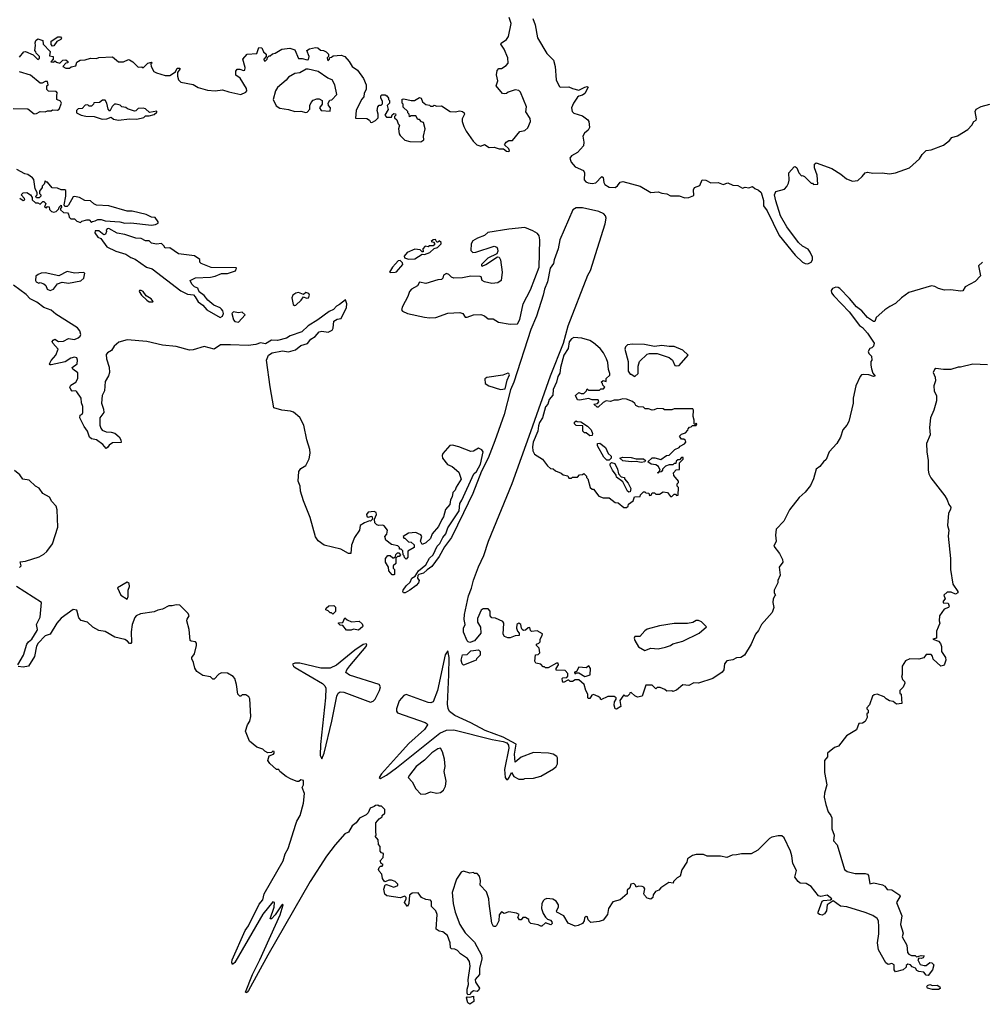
# Model space of a CAD drawing. Extents: x 2220333 to 2384341, y 721037 to 894043.
# Tile 102 of 256: x 2300417 to 2308283, y 758782 to 766826. Entities that reach past the tile are written whole.
import ezdxf

# ---------------------------------------------------------------- set-up
doc = ezdxf.new("R2010")
doc.units = 0

msp = doc.modelspace()

# ---------------------------------------------------------------- linework, layer by layer
at = {"layer": '0CON10XD'}
for points in [[(2302785, 766589.2), (2302835, 766600), (2302852.5, 766595), (2302875, 766576.7), (2302900, 766575), (2302922.5, 766565), (2302940, 766545), (2302940, 766525), (2302930, 766515), (2302935, 766490), (2302950, 766505), (2302951.7, 766518.3), (2302965, 766520), (2302978.3, 766531.7), (2303044.2, 766535.8), (2303073.3, 766525), (2303110, 766485), (2303133.6, 766443.6), (2303176.7, 766415), (2303227.5, 766345), (2303247.5, 766295), (2303247.5, 766255), (2303233, 766227), (2303230, 766195), (2303210, 766175), (2303167.5, 766085), (2303161.7, 766021.7), (2303255, 766020), (2303276.4, 766006.4), (2303285, 765990), (2303295, 765987.5), (2303325, 766002.5), (2303347.5, 766025), (2303347.5, 766055), (2303337.5, 766085), (2303343.3, 766115), (2303355, 766127.5), (2303371.7, 766128.3), (2303381.7, 766138.3), (2303381.7, 766161.7), (2303367.5, 766185), (2303367.5, 766205), (2303377, 766213), (2303405, 766212.5), (2303417.5, 766205), (2303430, 766185), (2303430, 766175), (2303440, 766165), (2303440, 766145), (2303420, 766125), (2303427, 766093), (2303400, 766045), (2303415, 766030), (2303455, 766030), (2303461.7, 766048.3), (2303475, 766060), (2303488.3, 766058.3), (2303490, 766045), (2303480, 766035), (2303480, 766025), (2303498.3, 766008.3), (2303510, 765975), (2303520, 765965), (2303512.5, 765935), (2303517.5, 765895), (2303525, 765880), (2303565, 765842.5), (2303605, 765830), (2303695, 765827.5), (2303720, 765845), (2303717.5, 765875), (2303730, 765935), (2303717, 765987), (2303701.7, 765991.7), (2303685, 766010), (2303671.7, 766011.7), (2303655, 766040), (2303615, 766040), (2303601.7, 766031.7), (2303600, 766055), (2303590, 766065), (2303590, 766075), (2303551.7, 766111.7), (2303550, 766135), (2303542.5, 766145), (2303543, 766177), (2303555, 766180), (2303615, 766166.2), (2303643, 766167), (2303685, 766190), (2303697.5, 766185), (2303710, 766155), (2303735, 766132.5), (2303767, 766127), (2303775, 766120), (2303795, 766120), (2303805, 766127.5), (2303825, 766120), (2303865, 766122.5), (2303935, 766076.7), (2303975, 766073.3), (2304015, 766081.2), (2304035, 766076.7), (2304050, 766065), (2304052.5, 766055), (2304032.5, 766015), (2304032.5, 765995), (2304046.7, 765955), (2304066.7, 765915), (2304123.3, 765835), (2304152.5, 765805), (2304185, 765793.3), (2304215, 765807.5), (2304253, 765783), (2304295, 765783.8), (2304335, 765770), (2304371.7, 765771.7), (2304395, 765753.3), (2304415, 765750), (2304420, 765755), (2304415, 765770), (2304380, 765805), (2304392.5, 765825), (2304415, 765840), (2304445, 765840), (2304505, 765912.5), (2304545, 765920), (2304568.3, 765941.7), (2304591.2, 765995), (2304587.7, 766017.7), (2304553, 766073), (2304557.5, 766115), (2304510, 766235), (2304495, 766246.7), (2304465, 766252.5), (2304410, 766235), (2304395, 766222.5), (2304375, 766220), (2304363.6, 766223.6), (2304310, 766285), (2304323, 766327), (2304313.3, 766375), (2304318.3, 766411.7), (2304332.5, 766427.5), (2304355, 766427.5), (2304392.5, 766452.5), (2304408.3, 766471.7), (2304406.9, 766515), (2304376, 766585), (2304347.5, 766625), (2304352.5, 766635), (2304395.5, 766664.5), (2304411.3, 766688.7), (2304432.9, 766795), (2304416, 766845)], [(2304610.5, 766835), (2304629.5, 766785), (2304648.9, 766678.9), (2304725, 766549.4), (2304780, 766495), (2304793.8, 766445), (2304801.9, 766335), (2304824.3, 766284.3), (2304835, 766274), (2304905, 766278), (2304935, 766263.3), (2304985, 766251.2), (2305035, 766276), (2305055, 766280), (2305062.5, 766275), (2305035, 766224), (2305015, 766208.8), (2304985, 766202.5), (2304975, 766192.5), (2304943.3, 766145), (2304927.5, 766105), (2304932.5, 766075), (2304945, 766062.5), (2305015, 766040), (2305059.3, 766009.3), (2305067.5, 765995), (2305072.5, 765945), (2305062.5, 765925), (2305031.7, 765898.3), (2305020, 765875), (2305026.2, 765825), (2305023.3, 765795), (2304975, 765741.2), (2304926.7, 765715), (2304912, 765695), (2304922.4, 765662.4), (2304956.2, 765625), (2305025, 765592.9), (2305031.8, 765575), (2305028.8, 765518.8), (2305042.8, 765502.8), (2305063.7, 765493.7), (2305095, 765488.3), (2305125.2, 765494.8), (2305175, 765544), (2305186.4, 765536.4), (2305189.5, 765495), (2305198.6, 765478.6), (2305235, 765457.3), (2305283.4, 765456.6), (2305301.2, 765468.8), (2305325, 765500), (2305345, 765503.1), (2305486.7, 765465), (2305575, 765414.3), (2305635, 765421.2), (2305665, 765408.8), (2305705, 765403.8), (2305735, 765388), (2305805, 765386.7), (2305852.3, 765372.3), (2305885.8, 765374.2), (2305925, 765390), (2305922.5, 765435), (2305932.5, 765455), (2305975, 765472.5), (2305995, 765517.5), (2306025, 765514), (2306065, 765494), (2306125, 765496.7), (2306165, 765480), (2306205, 765492.5), (2306243.6, 765473.6), (2306285, 765472.5), (2306325, 765450), (2306345, 765457.5), (2306375, 765452.5), (2306405, 765462.5), (2306425, 765447.5), (2306455, 765433.3), (2306475, 765413.3), (2306495, 765348.8), (2306494.4, 765304.4), (2306525.4, 765265.4), (2306622.7, 765062.7), (2306752.9, 764902.9), (2306815, 764844.8), (2306835, 764833.8), (2306857.8, 764832.2), (2306885, 764844.7), (2306895.6, 764865), (2306894.8, 764885), (2306877.7, 764927.7), (2306860.7, 764950.7), (2306815.3, 764975), (2306780.6, 765005), (2306685, 765133.2), (2306634.5, 765225), (2306595, 765346.2), (2306585.9, 765394.1), (2306597, 765423), (2306667.3, 765442.7), (2306687.3, 765462.7), (2306700.7, 765490.7), (2306706, 765515), (2306703.6, 765576.4), (2306745, 765623.3), (2306755, 765627.5), (2306767.3, 765617.3), (2306783.3, 765575), (2306805, 765550), (2306815, 765552.5), (2306830, 765545), (2306885, 765490), (2306895, 765490), (2306905, 765480), (2306938.3, 765481.7), (2306932.5, 765555), (2306913, 765617), (2306913, 765647), (2306925, 765657.5), (2307055, 765610), (2307127.5, 765565), (2307173.3, 765525), (2307223.6, 765506.4), (2307265, 765513.8), (2307302.5, 765545), (2307326.1, 765573.9), (2307345, 765581.2), (2307388.3, 765571.7), (2307465, 765575.7), (2307525, 765566), (2307575, 765576), (2307687.5, 765615), (2307769.5, 765690.5), (2307792, 765725), (2307825, 765758), (2307865.6, 765764.4), (2307965, 765800), (2308015, 765840), (2308035, 765863.8), (2308081.3, 765878.7), (2308165, 765929.2), (2308198, 765965), (2308214.2, 765995.8), (2308233.3, 766006.7), (2308236.7, 766015), (2308226.2, 766075), (2308233.9, 766096.1), (2308273.6, 766116.4), (2308345, 766137.5)], [(2300415, 766520), (2300450, 766565), (2300465, 766566.7), (2300528.3, 766538.3), (2300565, 766500), (2300578.3, 766511.7), (2300580, 766525), (2300551.7, 766551.7), (2300550, 766565), (2300540, 766575), (2300547.5, 766615), (2300543.6, 766636.4), (2300550, 766655), (2300565, 766670), (2300606.4, 766656.4), (2300610, 766625), (2300667, 766567), (2300661.7, 766531.7), (2300690, 766525), (2300690, 766505), (2300671.7, 766481.7), (2300695, 766480), (2300705, 766490), (2300718.3, 766478.3), (2300745, 766470), (2300770, 766495), (2300795, 766497.5), (2300810, 766485), (2300810, 766475), (2300795, 766470), (2300770, 766445), (2300795, 766430), (2300825, 766430), (2300838.3, 766441.7), (2300875, 766450), (2300885, 766480), (2300910, 766495), (2300953, 766497), (2300995, 766512.5), (2301045, 766510), (2301065, 766517.5), (2301175, 766522.5), (2301225, 766482.5), (2301265, 766483.3), (2301305, 766500), (2301315, 766497.5), (2301341.7, 766481.7), (2301385, 766437.5), (2301415, 766440), (2301427, 766433), (2301465, 766470), (2301495, 766480), (2301500, 766475), (2301490, 766465), (2301492.5, 766445), (2301514.1, 766404.1), (2301535, 766391.2), (2301605, 766370), (2301645, 766371.2), (2301689.3, 766400.7), (2301705, 766430), (2301725, 766430), (2301726.7, 766423.3), (2301707.5, 766395), (2301706.2, 766365), (2301713.8, 766335), (2301735, 766316.2), (2301835, 766296.2), (2301875, 766272), (2301951.7, 766251.7), (2302013.9, 766246.1), (2302075, 766253.3), (2302125.9, 766235.9), (2302225, 766216.2), (2302265.9, 766234.1), (2302273.3, 766245), (2302271.2, 766265), (2302219.3, 766349.3), (2302183.9, 766373.9), (2302183.3, 766405), (2302195, 766422.5), (2302215, 766422.5), (2302245, 766410), (2302257.5, 766415), (2302260, 766435), (2302240, 766505), (2302275, 766543.3), (2302355, 766550), (2302371.7, 766598.3), (2302397, 766597), (2302410, 766565), (2302430, 766545), (2302430, 766525), (2302412.5, 766505), (2302415, 766490), (2302425, 766490), (2302440, 766505), (2302441.7, 766518.3), (2302455, 766530), (2302465, 766530), (2302481.7, 766548.3), (2302505, 766552.5), (2302560, 766585), (2302625, 766593.3), (2302665, 766580), (2302695, 766510), (2302725, 766510), (2302765, 766497.5), (2302778.3, 766501.7), (2302782.5, 766525), (2302764, 766575), (2302785, 766589.2)], [(2300685, 766610), (2300673, 766623), (2300675, 766650), (2300730, 766685), (2300750, 766685), (2300757.5, 766675), (2300752.5, 766665), (2300721.7, 766648.3), (2300695, 766612.5), (2300685, 766610)], [(2302755, 766067.5), (2302765, 766070), (2302787.5, 766095), (2302787.5, 766125), (2302799.3, 766150.7), (2302815, 766167.5), (2302845, 766180), (2302865, 766180), (2302890, 766165), (2302890, 766135), (2302867.5, 766105), (2302880, 766085), (2302955, 766080), (2302957.5, 766105), (2302940, 766125), (2302937.5, 766145), (2302951.7, 766168.3), (2302968.3, 766171.7), (2303010, 766215), (2302992.5, 766295), (2302970, 766335), (2302935, 766347.5), (2302855, 766403.3), (2302775, 766422.5), (2302758.3, 766421.7), (2302707, 766393), (2302665, 766387.5), (2302615, 766357.5), (2302595, 766332.5), (2302525, 766272.5), (2302506.7, 766245), (2302488.8, 766175), (2302512.7, 766122.7), (2302542.7, 766102.7), (2302615, 766092.5), (2302665, 766076.7), (2302715, 766080), (2302755, 766067.5)], [(2300365, 766100), (2300485, 766097.5), (2300535, 766057.5), (2300555, 766060), (2300585, 766076.7), (2300625, 766073.3), (2300645, 766082.5), (2300675, 766082.5), (2300685, 766090), (2300725, 766087.5), (2300740, 766095), (2300757.5, 766145), (2300750, 766160), (2300720, 766175), (2300720, 766215), (2300727, 766227), (2300715, 766240), (2300651.7, 766241.7), (2300640, 766255), (2300640, 766285), (2300650, 766295), (2300645, 766320), (2300625, 766320), (2300601.7, 766308.3), (2300585, 766307.5), (2300505, 766373.3), (2300415, 766400)], [(2301225, 766006.2), (2301315, 766017.5), (2301375, 766013.8), (2301431.7, 766028.3), (2301445, 766040), (2301475, 766040), (2301515, 766052.5), (2301538.3, 766071.7), (2301538.3, 766078.3), (2301478.3, 766068.3), (2301445, 766097.5), (2301425, 766102.5), (2301385, 766100), (2301367, 766083), (2301355, 766080), (2301298.3, 766098.3), (2301285, 766110), (2301253, 766113), (2301237, 766127), (2301205, 766137.5), (2301193, 766137), (2301171.7, 766118.3), (2301155, 766080), (2301140, 766095), (2301130, 766145), (2301115, 766170), (2301095, 766170), (2301069.3, 766150.7), (2301023, 766147), (2301020, 766135), (2301005, 766120), (2300985, 766120), (2300975, 766130), (2300953, 766127), (2300928.3, 766101.7), (2300895, 766097.5), (2300882.5, 766085), (2300882.5, 766065), (2300920, 766045), (2300957, 766037), (2301025, 766036.7), (2301092.3, 766012.3), (2301130, 766015), (2301165, 766030), (2301184.2, 766014.2), (2301225, 766006.2)], [(2300417, 765367), (2300445, 765350), (2300460, 765355), (2300457.5, 765365), (2300430, 765395), (2300445, 765412.5), (2300475, 765413.3), (2300506.4, 765396.4), (2300520, 765375), (2300520, 765355), (2300545, 765330), (2300565, 765330), (2300585, 765320), (2300605, 765340), (2300615, 765340), (2300630, 765325), (2300620, 765295), (2300635, 765290), (2300645, 765300), (2300658.3, 765298.3), (2300660, 765275), (2300678.3, 765258.3), (2300695, 765252.5), (2300715, 765260), (2300738.3, 765281.7), (2300740, 765295), (2300755, 765310), (2300760, 765295), (2300750, 765285), (2300751.7, 765271.7), (2300775, 765250), (2300808.3, 765248.3), (2300817, 765237), (2300821.7, 765211.7), (2300835, 765200), (2300865, 765200), (2300885, 765180), (2300915, 765170), (2300925, 765180), (2300965, 765192.5), (2300985, 765190), (2301005, 765170), (2301012.5, 765177.5), (2301035, 765182.5), (2301057, 765193), (2301083, 765193), (2301115, 765182.5), (2301235, 765173.8), (2301275, 765163.3), (2301325, 765166), (2301495, 765147.5), (2301527, 765153), (2301550, 765165), (2301550, 765175), (2301525, 765210), (2301493.6, 765213.6), (2301450, 765235), (2301335, 765263.3), (2301295, 765263.3), (2301145, 765306.2), (2301045, 765310), (2301021.7, 765321.7), (2300995, 765346.7), (2300948.3, 765348.3), (2300905, 765372.5), (2300865, 765382.5), (2300855, 765380), (2300815, 765310), (2300805, 765300), (2300785, 765300), (2300780, 765315), (2300793.3, 765385), (2300795, 765430), (2300787, 765437), (2300757, 765437), (2300725, 765450), (2300683, 765453), (2300645, 765500), (2300635, 765500), (2300625, 765510), (2300618.3, 765481.7), (2300600, 765465), (2300600, 765455), (2300580, 765425), (2300580, 765405), (2300590, 765395), (2300590, 765385), (2300575, 765370), (2300555, 765370), (2300550, 765385), (2300560, 765395), (2300560, 765415), (2300543.6, 765443.6), (2300531.7, 765521.7), (2300523, 765533), (2300485, 765562.5), (2300458.3, 765568.3), (2300395, 765602.5)], [(2306588.3, 762118.3), (2306574.3, 762095.7), (2306571.9, 762065), (2306578.8, 762025), (2306565, 761983.3), (2306478.8, 761885), (2306455.7, 761835), (2306430, 761805), (2306395.8, 761725), (2306340, 761635), (2306310, 761615), (2306275, 761613.3), (2306245, 761597.5), (2306195, 761587.5), (2306176.7, 761565), (2306170, 761515), (2306156.2, 761495), (2306082.5, 761445), (2305963, 761407), (2305925, 761407.5), (2305885, 761386.7), (2305835, 761392.5), (2305785, 761347.5), (2305755, 761337.5), (2305745, 761342.5), (2305705, 761340), (2305690, 761355), (2305651.7, 761371.7), (2305625, 761370), (2305615, 761360), (2305585, 761390), (2305535, 761390), (2305505, 761300), (2305465, 761292.5), (2305445, 761302.5), (2305415, 761330), (2305401.7, 761328.3), (2305400, 761315), (2305385, 761300), (2305365, 761300), (2305355, 761310), (2305322.5, 761265), (2305330, 761215), (2305295, 761193.3), (2305282.5, 761195), (2305273.8, 761225), (2305277.5, 761252.5), (2305292.5, 761275), (2305290, 761285), (2305275, 761297.5), (2305223, 761297), (2305165, 761270), (2305160, 761285), (2305145, 761297.5), (2305105, 761312.5), (2305091.7, 761308.3), (2305075, 761280), (2305065, 761280), (2305060, 761285), (2305060, 761315), (2305042.5, 761345), (2305030, 761395), (2304985, 761432.5), (2304955, 761432.5), (2304935, 761420), (2304915, 761420), (2304905, 761430), (2304895, 761430), (2304861.7, 761411.7), (2304853, 761423), (2304850, 761445), (2304855, 761450), (2304888.3, 761451.7), (2304897, 761463), (2304897.5, 761485), (2304875, 761510), (2304801.7, 761511.7), (2304800, 761525), (2304820, 761555), (2304818.3, 761568.3), (2304805, 761570), (2304735, 761530), (2304715, 761530), (2304705, 761540), (2304695, 761540), (2304675, 761560), (2304635, 761570), (2304627.5, 761585), (2304631.7, 761638.3), (2304655, 761640), (2304667.5, 761655), (2304661.7, 761691.7), (2304640, 761715), (2304640, 761725), (2304658.3, 761731.7), (2304670, 761745), (2304670, 761765), (2304687.5, 761795), (2304688.3, 761808.3), (2304645, 761833.3), (2304598.3, 761828.3), (2304590, 761835), (2304585, 761860), (2304571.7, 761858.3), (2304551.7, 761838.3), (2304535, 761837.5), (2304523.3, 761843.3), (2304517.5, 761855), (2304512.5, 761885), (2304495, 761896.7), (2304480, 761885), (2304476.7, 761855), (2304485, 761830), (2304500, 761815), (2304500, 761795), (2304465, 761792.5), (2304425, 761777.5), (2304405, 761777.5), (2304378.3, 761788.3), (2304367.5, 761805), (2304372.5, 761895), (2304365, 761910), (2304305, 761937.5), (2304275, 761940), (2304262.5, 761955), (2304262.5, 761995), (2304245, 762012.5), (2304205, 762012.5), (2304187, 762003), (2304157.5, 761935), (2304157.5, 761905), (2304183, 761863), (2304186.1, 761813.9), (2304135, 761752.5), (2304095, 761737.5), (2304083, 761743), (2304073, 761753), (2304042.7, 761822.7), (2304044.4, 761855), (2304058, 761885), (2304048.1, 761925), (2304052.1, 761967.9), (2304085, 762120), (2304109.2, 762180.8), (2304125, 762248.8), (2304165, 762355.8), (2304210.9, 762449.1), (2304246.8, 762565), (2304442.6, 763037.4), (2304595, 763462), (2304755, 763917.5), (2304860.9, 764185), (2304900, 764325), (2305060.6, 764739.4), (2305082.8, 764777.2), (2305139.4, 764959.4), (2305200.7, 765159.3), (2305210.4, 765205), (2305204, 765225), (2305189.5, 765239.5), (2305149, 765259), (2305015, 765288.6), (2304965, 765288), (2304937.2, 765272.8), (2304831.8, 765028.2), (2304818.1, 764955), (2304783.5, 764865), (2304778.2, 764835), (2304752.5, 764795), (2304730, 764685), (2304705.3, 764624.7), (2304695.9, 764575), (2304640, 764405), (2304594.5, 764295), (2304454.6, 763865), (2304428.3, 763801.7), (2304375, 763601.2), (2304301.1, 763385), (2304245.4, 763245), (2304192, 763138), (2304120, 762955), (2304045, 762798), (2303945, 762596.9), (2303889.2, 762520.8), (2303845, 762441.1), (2303785, 762357.8), (2303746.9, 762333.1), (2303717.5, 762305), (2303677.5, 762292.5), (2303670, 762285), (2303667.5, 762265), (2303680.8, 762245), (2303675.4, 762225), (2303657.8, 762205), (2303606.2, 762165), (2303567.5, 762145), (2303554, 762144), (2303547.5, 762155), (2303550, 762165), (2303575, 762202.5), (2303608.3, 762231.7), (2303621.2, 762265), (2303650, 762280), (2303675, 762322.5), (2303735, 762374), (2303765, 762426.7), (2303796.3, 762453.7), (2303827.5, 762525), (2303851.7, 762548.3), (2303874.4, 762595), (2303898.9, 762625), (2303915, 762676), (2304007.1, 762815), (2304013.3, 762875), (2304030, 762900), (2304128.8, 763115), (2304148.8, 763135), (2304181.4, 763195), (2304203.8, 763295), (2304192.5, 763312.5), (2304165, 763326.2), (2304125, 763300), (2304105, 763297.5), (2304006.8, 763336.8), (2303955, 763350), (2303931.2, 763348.8), (2303875, 763282.5), (2303870, 763265), (2303873.3, 763245), (2303912.3, 763192.3), (2303950, 763175), (2304005, 763130), (2304025, 763072.5), (2303983, 763007), (2303975, 762982.5), (2303957.5, 762965), (2303951.7, 762928.3), (2303937.5, 762905), (2303933.3, 762865), (2303898, 762825), (2303881.2, 762765), (2303865.6, 762744.4), (2303839.2, 762685), (2303786.7, 762625), (2303775, 762587.5), (2303735, 762552.5), (2303705, 762540), (2303692.5, 762565), (2303702.5, 762605), (2303695, 762617.5), (2303676.4, 762626.4), (2303655, 762636.7), (2303595, 762632.5), (2303550, 762605), (2303555, 762590), (2303565, 762590), (2303595, 762560), (2303617, 762557), (2303640, 762535), (2303640, 762515), (2303590, 762485), (2303590, 762435), (2303575, 762420), (2303561.7, 762431.7), (2303560, 762445), (2303550, 762455), (2303548.3, 762488.3), (2303535, 762500), (2303521.7, 762501.7), (2303520, 762515), (2303508.3, 762528.3), (2303455, 762540), (2303410, 762575), (2303400, 762605), (2303417, 762623), (2303422.5, 762655), (2303395, 762692.5), (2303385, 762697.5), (2303353, 762693), (2303335, 762700), (2303320, 762715), (2303317.5, 762745), (2303332.5, 762785), (2303329.3, 762799.3), (2303315, 762807.5), (2303265, 762802.5), (2303250, 762785), (2303255, 762770), (2303265, 762762.5), (2303295, 762770), (2303300, 762745), (2303285, 762730), (2303275, 762732.5), (2303234.1, 762715.9), (2303200, 762695), (2303193.8, 762655), (2303153, 762597), (2303127.7, 762532.3), (2303123.6, 762466.4), (2303105, 762464.5), (2303041.8, 762501.8), (2302905, 762534.6), (2302855, 762568.9), (2302835, 762602), (2302789.7, 762759.7), (2302736.5, 762895), (2302712.7, 762975), (2302710, 763015), (2302693.5, 763055), (2302696.9, 763135), (2302715, 763160), (2302754.5, 763185.5), (2302782.2, 763237.8), (2302790.4, 763285), (2302788.5, 763315), (2302762.7, 763395), (2302738.5, 763515), (2302707.1, 763577.1), (2302655, 763618.9), (2302629.3, 763629.3), (2302560, 763635), (2302494.6, 763655), (2302463.9, 763826.1), (2302434.7, 764044.7), (2302449.1, 764085), (2302479.2, 764105), (2302565, 764122.2), (2302615, 764111.8), (2302669.6, 764130.4), (2302714.2, 764165), (2302769.3, 764180.7), (2302797.1, 764215), (2302832.5, 764237.5), (2302865, 764276.1), (2302885, 764282.1), (2302936.7, 764273.3), (2302970, 764290), (2302978, 764305), (2302985, 764362.5), (2303011.2, 764378.8), (2303045, 764386), (2303086.7, 764475), (2303090, 764505), (2303078.3, 764538.3), (2303031.1, 764498.9), (2303004.8, 764485.2), (2302981.3, 764458.7), (2302945, 764442.9), (2302854.4, 764375.6), (2302774.1, 764325.9), (2302721.9, 764275), (2302626.7, 764243.3), (2302598, 764225), (2302524.5, 764204.5), (2302475, 764209.5), (2302425, 764177.1), (2302385, 764186.7), (2302346.4, 764173.6), (2302285, 764165.9), (2302140.7, 764170.7), (2302058.9, 764171.1), (2302005, 764134.6), (2301925, 764156.2), (2301835, 764129.3), (2301805, 764126.1), (2301694.7, 764155.3), (2301585, 764167.9), (2301455, 764198), (2301295, 764210.3), (2301228.3, 764191.7), (2301190, 764160), (2301166.6, 764123.4), (2301135.9, 764104.1), (2301125, 764090), (2301126.9, 764055), (2301148.9, 763988.9), (2301151.5, 763945), (2301143.3, 763916.7), (2301115, 763870), (2301110, 763795), (2301090, 763755), (2301084.5, 763694.5), (2301102.5, 763645), (2301103.9, 763616.1), (2301070.8, 763575), (2301073.1, 763515), (2301079.3, 763489.3), (2301091.7, 763471.7), (2301125, 763459.2), (2301165, 763457.5), (2301195, 763448.8), (2301229.7, 763419.7), (2301243.8, 763395), (2301246.7, 763373.3), (2301175, 763369.2), (2301148.3, 763351.7), (2301135, 763330), (2301123, 763323), (2301096.7, 763355), (2301045, 763393.3), (2301005, 763401.2), (2300988.8, 763415), (2300972.5, 763465), (2300943.9, 763503.9), (2300907.5, 763575), (2300912.5, 763595), (2300926.4, 763603.6), (2300933, 763617), (2300933.8, 763665), (2300922, 763695), (2300918.8, 763735), (2300885, 763786.7), (2300875, 763793.3), (2300845, 763792.5), (2300833.9, 763803.9), (2300827.5, 763825), (2300835, 763840), (2300875.7, 763864.3), (2300891.2, 763895), (2300891.2, 763941.2), (2300852.3, 763972.3), (2300846.7, 763985), (2300885.6, 764014.4), (2300890, 764045), (2300883.9, 764063.9), (2300865, 764068), (2300835, 764061.4), (2300789.7, 764030.3), (2300675, 764006.2), (2300665, 764007.5), (2300661.2, 764015), (2300675, 764043.3), (2300711.2, 764085), (2300732.5, 764135), (2300686.7, 764185), (2300683.6, 764196.4), (2300690.7, 764209.3), (2300705, 764217.5), (2300735, 764197.5), (2300775, 764200), (2300815, 764221.2), (2300865, 764213.8), (2300895, 764226), (2300910.3, 764239.7), (2300915.7, 764255), (2300907.8, 764285), (2300888.8, 764308.8), (2300711.1, 764421.1), (2300673.1, 764453.1), (2300615, 764475.8), (2300557.6, 764517.6), (2300503.3, 764545), (2300470, 764580), (2300367.5, 764657.5)], [(2304425, 764338.8), (2304485, 764342.5), (2304505, 764377.5), (2304531.5, 764505), (2304590.2, 764619.8), (2304662.9, 764805), (2304667.5, 765027.5), (2304660.9, 765060.9), (2304648.3, 765078.3), (2304611, 765101), (2304545, 765127.3), (2304415, 765115.3), (2304243.2, 765086.8), (2304215.7, 765064.3), (2304157.3, 765042.7), (2304120.5, 765019.5), (2304107.5, 764995), (2304105, 764940), (2304120, 764925), (2304145, 764927.5), (2304295, 764976.9), (2304315, 764967.1), (2304321.1, 764955), (2304325.4, 764934.6), (2304315.8, 764914.2), (2304241.7, 764878.3), (2304190, 764825), (2304190, 764815), (2304195, 764812.5), (2304225, 764827.5), (2304322, 764888), (2304335, 764885.8), (2304346.9, 764865), (2304358.9, 764765), (2304352, 764695), (2304325, 764675.8), (2304275, 764671.8), (2304216.7, 764685), (2304196.2, 764695), (2304187.5, 764725), (2304179.3, 764729.3), (2304105, 764730), (2304035, 764717.7), (2303965, 764715.7), (2303945, 764722.5), (2303925, 764745.8), (2303905, 764753.1), (2303880, 764740), (2303874.2, 764715), (2303865, 764703.1), (2303835, 764701.4), (2303735, 764670.5), (2303685, 764680.8), (2303669.1, 764650.9), (2303618, 764625), (2303602.5, 764605), (2303590, 764565), (2303545, 764482.5), (2303536.7, 764455), (2303545, 764443.8), (2303585, 764425.8), (2303725, 764396.4), (2303765, 764390.4), (2303817.5, 764392.5), (2303915, 764428.9), (2304015, 764434), (2304037.5, 764425), (2304057, 764397), (2304075, 764396.7), (2304125, 764416.2), (2304185, 764416.7), (2304215, 764407.5), (2304245, 764383.3), (2304285, 764383.3), (2304330, 764355), (2304425, 764338.8)], [(2302055, 764393.5), (2302075.4, 764404.6), (2302081.9, 764425), (2302076.8, 764446.8), (2302065, 764462.5), (2302055, 764472.5), (2302003, 764493), (2301953.3, 764535), (2301925, 764572.5), (2301883.8, 764603.8), (2301873, 764633), (2301845, 764642.5), (2301822.5, 764665), (2301810, 764695), (2301853.6, 764716.4), (2301975, 764723.3), (2302015, 764730), (2302067, 764753), (2302115, 764753.3), (2302180, 764775), (2302190, 764795), (2302185, 764800), (2301980.7, 764800.7), (2301900, 764835), (2301890, 764845), (2301888.3, 764868.3), (2301845, 764897.5), (2301715, 764912.5), (2301645, 764962.5), (2301605, 764960), (2301595, 764980), (2301575, 764997.5), (2301535, 764992.5), (2301495, 765000), (2301475, 765020), (2301445, 765020), (2301409.3, 765039.3), (2301365, 765042.5), (2301275, 765072.5), (2301215, 765083.3), (2301145, 765120), (2301131.7, 765118.3), (2301123, 765107), (2301127.5, 765095), (2301117, 765073), (2301105, 765070), (2301065, 765100), (2301035, 765100), (2301030, 765085), (2301055, 765050), (2301080, 765040), (2301129.7, 764969.7), (2301203.8, 764935), (2301285, 764909.6), (2301325, 764883.9), (2301360.3, 764870.3), (2301453.3, 764805), (2301499.6, 764789.6), (2301735, 764610.3), (2301788.8, 764585), (2301837.4, 764577.4), (2301852.3, 764562.3), (2301875, 764521.1), (2301912.9, 764492.9), (2301946.2, 764455), (2302055, 764393.5)], [(2303595, 764870), (2303645, 764872.5), (2303705, 764910), (2303725, 764907.5), (2303767.5, 764925), (2303803, 764957), (2303830, 764965), (2303860, 764995), (2303860, 765005), (2303845, 765020), (2303835, 765010), (2303825, 765010), (2303815, 765030), (2303795, 765027.5), (2303780, 765015), (2303798.3, 765008.3), (2303810, 764995), (2303795, 764980), (2303765, 764980), (2303755, 764970), (2303730, 764975), (2303712.5, 764955), (2303715, 764930), (2303705, 764930), (2303690, 764945), (2303645, 764951.4), (2303584.4, 764925), (2303558.8, 764895), (2303560.7, 764880.7), (2303595, 764870)], [(2303445, 764760), (2303485, 764763.8), (2303495, 764766.7), (2303546.7, 764825), (2303545, 764840), (2303525, 764860), (2303510, 764855), (2303487, 764833), (2303462.5, 764805), (2303440, 764765), (2303445, 764760)], [(2308283.6, 764846.4), (2308253.3, 764815), (2308267.5, 764735), (2308223.6, 764686.4), (2308143.3, 764645), (2308125, 764611.2), (2308105, 764608), (2308025, 764620), (2307975, 764616.2), (2307925, 764630), (2307895, 764647.5), (2307868.3, 764651.7), (2307682.3, 764597.7), (2307622.5, 764555), (2307573.6, 764506.4), (2307526.4, 764483.6), (2307487.5, 764455), (2307417, 764393), (2307405, 764360), (2307395, 764360), (2307345, 764392.3), (2307298.6, 764448.6), (2307255, 764480.5), (2307198.9, 764548.9), (2307120.1, 764630.1), (2307105, 764639.5), (2307085, 764641.6), (2307059.5, 764630.5), (2307048.3, 764615), (2307052, 764595), (2307069, 764569), (2307195, 764440), (2307279.2, 764329.2), (2307305, 764310.4), (2307345, 764264.3), (2307398.8, 764185), (2307395, 764160), (2307380, 764145), (2307365, 764140), (2307350, 764115), (2307355, 764100), (2307377, 764077), (2307380, 764045), (2307372.5, 764035), (2307372.5, 764005), (2307377.5, 763975), (2307389.3, 763939.3), (2307407, 763913), (2307395, 763910), (2307356, 763926), (2307312.9, 763927.1), (2307296.4, 763923.6), (2307285, 763912.5), (2307250, 763835), (2307227.1, 763735), (2307227.5, 763692.5), (2307192.1, 763545), (2307176.8, 763513.2), (2307144.2, 763475.8), (2307123.5, 763415), (2307095.3, 763364.7), (2307033.1, 763295), (2307007.1, 763232.9), (2306984.3, 763215), (2306955, 763176), (2306925, 763153.3), (2306904.3, 763075), (2306878, 763022), (2306835, 762965.7), (2306785.9, 762924.1), (2306708, 762822), (2306660.5, 762729.5), (2306600, 762665), (2306593.3, 762615), (2306600, 762565), (2306580, 762525), (2306625.8, 762465), (2306650, 762415), (2306652.5, 762395), (2306622.5, 762355), (2306631.7, 762288.3), (2306612.5, 762245), (2306612.5, 762225), (2306582.5, 762165), (2306583.3, 762145), (2306592.5, 762125), (2306588.3, 762118.3)], [(2300665, 764613.3), (2300692.5, 764625), (2300725, 764667.5), (2300765, 764682.5), (2300815, 764673.3), (2300917, 764693), (2300940, 764715), (2300950, 764755), (2300935, 764760), (2300865, 764755.5), (2300805, 764768.2), (2300735.9, 764734.1), (2300625, 764757.9), (2300592.5, 764755), (2300567.5, 764745), (2300548.3, 764731.7), (2300547.5, 764695), (2300552.5, 764685), (2300573, 764673), (2300585, 764680), (2300615, 764667.5), (2300630, 764655), (2300642.5, 764625), (2300665, 764613.3)], [(2301505, 764520), (2301507.5, 764525), (2301492, 764545), (2301450.3, 764570.3), (2301425, 764606.2), (2301410, 764615), (2301397, 764613), (2301393.3, 764605), (2301413.8, 764575), (2301455, 764534.2), (2301475, 764520.8), (2301505, 764520)], [(2302661.9, 764491.9), (2302675, 764494.4), (2302718.6, 764535), (2302735, 764562.5), (2302760.4, 764550.4), (2302776.5, 764553.5), (2302784.4, 764575), (2302779.6, 764589.6), (2302755, 764597.5), (2302735, 764580), (2302695, 764597.5), (2302675, 764592.5), (2302649.5, 764575), (2302640.8, 764555), (2302650.7, 764500.7), (2302661.9, 764491.9)], [(2302205, 764354.4), (2302260, 764415), (2302236.4, 764436.4), (2302205, 764431.2), (2302165, 764438.8), (2302157.5, 764435), (2302151.2, 764425), (2302165, 764373.3), (2302175, 764361.2), (2302205, 764354.4)], [(2305375, 762840), (2305388.3, 762851.7), (2305391.7, 762868.3), (2305430, 762895), (2305441.7, 762928.3), (2305488.3, 762931.7), (2305490, 762945), (2305515, 762970), (2305525, 762970), (2305535, 762960), (2305558.3, 762958.3), (2305565, 762940), (2305578.3, 762941.7), (2305585, 762960), (2305605, 762960), (2305615, 762950), (2305645, 762950), (2305675, 762970), (2305710, 762965), (2305735, 762930), (2305745, 762930), (2305765, 762950), (2305775, 762950), (2305785, 762940), (2305798.3, 762941.7), (2305800, 763005), (2305790, 763015), (2305790, 763035), (2305800, 763045), (2305800, 763055), (2305761.7, 763101.7), (2305760, 763125), (2305781.7, 763148.3), (2305808.3, 763151.7), (2305810, 763205), (2305840, 763235), (2305838.3, 763248.3), (2305825, 763250), (2305808.3, 763231.7), (2305795, 763230), (2305781.7, 763218.3), (2305778.3, 763201.7), (2305765, 763200), (2305755, 763190), (2305725, 763190), (2305695, 763177.5), (2305670, 763155), (2305670, 763145), (2305658.3, 763131.7), (2305640, 763130), (2305635, 763120), (2305631.7, 763128.3), (2305640, 763130), (2305650, 763145), (2305637.5, 763175), (2305615, 763190), (2305576.1, 763196.1), (2305550, 763215), (2305585, 763246.7), (2305606.4, 763246.4), (2305655, 763232.5), (2305703.9, 763266.1), (2305725, 763270), (2305770, 763315), (2305805, 763330), (2305815, 763342.5), (2305849.3, 763360.7), (2305860, 763375), (2305858.3, 763388.3), (2305845, 763400), (2305825, 763400), (2305810, 763425), (2305825, 763440), (2305858.3, 763451.7), (2305878.3, 763471.7), (2305880, 763485), (2305891.7, 763498.3), (2305905, 763500), (2305915, 763510), (2305945, 763510), (2305950, 763525), (2305945, 763530), (2305935, 763520), (2305930, 763525), (2305930, 763555), (2305920, 763585), (2305922.5, 763635), (2305917, 763647), (2305765, 763647.5), (2305745, 763640), (2305685, 763640), (2305675, 763647.5), (2305625, 763650), (2305601.7, 763638.3), (2305585, 763637.5), (2305555, 763647.5), (2305528.3, 763648.3), (2305515, 763660), (2305473, 763663), (2305453.3, 763673.3), (2305445, 763690), (2305425, 763707.5), (2305376.4, 763726.4), (2305345, 763730), (2305308.3, 763718.3), (2305275, 763717.5), (2305245, 763707.5), (2305208.3, 763711.7), (2305185, 763700), (2305145, 763660), (2305135, 763660), (2305110, 763685), (2305138.3, 763691.7), (2305150, 763705), (2305145, 763720), (2305095, 763720), (2305065, 763732.5), (2304995, 763717.5), (2304975, 763720), (2304960, 763755), (2304985, 763780), (2305005, 763772.5), (2305027, 763773), (2305050, 763795), (2305055, 763810), (2305065, 763800), (2305155, 763800), (2305165, 763810), (2305188.3, 763811.7), (2305200, 763825), (2305181.7, 763841.7), (2305180, 763855), (2305170, 763865), (2305185, 763880), (2305208.3, 763871.7), (2305210, 763895), (2305238.3, 763921.7), (2305240, 763935), (2305228.3, 763968.3), (2305223.3, 764025), (2305213.3, 764055), (2305187.5, 764105), (2305159.5, 764139.5), (2305106.8, 764186.8), (2305075.5, 764205.5), (2305010, 764225), (2304945, 764230.8), (2304925, 764219.2), (2304908.2, 764195), (2304900.2, 764139.8), (2304864.7, 764085.3), (2304836, 763986), (2304832, 763938), (2304815, 763912.5), (2304804.4, 763865.6), (2304777.5, 763805), (2304775, 763760), (2304745, 763722.5), (2304734.2, 763685.8), (2304715, 763662.5), (2304690.6, 763575), (2304664.2, 763535), (2304658, 763508), (2304650, 763465), (2304614.3, 763375), (2304606.4, 763336.4), (2304610, 763305), (2304625, 763277.5), (2304690, 763235), (2304730.7, 763180.7), (2304755, 763160), (2304777, 763157), (2304795, 763140), (2304841.7, 763121.7), (2304858.3, 763108.3), (2304895, 763100), (2304905, 763080), (2304925, 763080), (2304935, 763090), (2304975, 763090), (2304991.7, 763108.3), (2305015, 763110), (2305028.3, 763118.3), (2305048.3, 763098.3), (2305050, 763085), (2305060, 763075), (2305080, 763005), (2305095, 762990), (2305105, 762990), (2305150, 762935), (2305185, 762920), (2305235, 762920), (2305283, 762883), (2305308.3, 762878.3), (2305355, 762840), (2305375, 762840)], [(2305445, 763910), (2305470, 763935), (2305470, 763995), (2305482.5, 764035), (2305545, 764093.3), (2305565, 764098.8), (2305625, 764098.8), (2305725, 764067.5), (2305752.5, 764045), (2305771.7, 764001.7), (2305785, 763997.5), (2305805, 764000), (2305880, 764085), (2305836.1, 764126.1), (2305765.9, 764155.9), (2305725, 764155.8), (2305665, 764165.7), (2305605, 764156), (2305522.7, 764172.7), (2305425, 764175.6), (2305385, 764170), (2305367.5, 764155), (2305363.3, 764135), (2305390, 764035), (2305390, 763955), (2305405, 763930), (2305415, 763930), (2305445, 763910)], [(2308325, 764007.5), (2308205, 764012.5), (2308105, 763987.5), (2308085, 763987.5), (2308025, 763967.5), (2307965, 763967.5), (2307903, 763977), (2307891.7, 763968.3), (2307882.5, 763945), (2307897, 763907), (2307900, 763875), (2307886, 763834), (2307890.5, 763790.5), (2307910, 763755), (2307907.7, 763712.3), (2307886.7, 763635), (2307859.2, 763575), (2307851.1, 763495), (2307856, 763435), (2307827.3, 763362.7), (2307829.2, 763295), (2307840, 763225), (2307840, 763145), (2307846.2, 763115), (2307863, 763083), (2307977.3, 762937.3), (2307996.7, 762905), (2308010, 762865), (2308026.7, 762845), (2308023.9, 762826.1), (2308007.5, 762795), (2308000, 762695), (2308010, 762655), (2308003.6, 762606.4), (2308023.3, 762425), (2308023.3, 762335), (2308042.5, 762215), (2308082.5, 762155), (2308082.5, 762145), (2308065, 762133.3), (2308029.3, 762149.3), (2307995, 762150), (2307970, 762125), (2307980, 762095), (2307963, 762077), (2307963, 762063), (2308005, 762060), (2308012.5, 762035), (2308006.1, 762023.9), (2307970.7, 762009.3), (2307932.5, 761955), (2307930, 761915), (2307937.5, 761895), (2307908.3, 761831.7), (2307910, 761775), (2307880, 761765), (2307925, 761750), (2307940.7, 761730.7), (2307950, 761705), (2307950, 761665), (2307982.5, 761615), (2307984.2, 761595), (2307975, 761562.5), (2307965, 761550), (2307943.9, 761543.9), (2307881.7, 761601.7), (2307877, 761627), (2307865, 761640), (2307825, 761640), (2307806.2, 761613.8), (2307765, 761602.5), (2307690, 761605), (2307655, 761587.5), (2307627.5, 761545), (2307627.5, 761475), (2307622.5, 761465), (2307630, 761435), (2307648.3, 761418.3), (2307650, 761405), (2307637, 761373), (2307610, 761345), (2307610, 761325), (2307620, 761315), (2307625, 761240), (2307583.3, 761233.3), (2307556.2, 761256.2), (2307525, 761262.5), (2307497, 761277), (2307480, 761295), (2307425, 761317.5), (2307398.3, 761311.7), (2307385, 761300), (2307361.7, 761228.3), (2307340, 761205), (2307340, 761195), (2307350, 761185), (2307350, 761165), (2307340, 761155), (2307342.5, 761125), (2307325, 761092.5), (2307305, 761080), (2307273.6, 761076.4), (2307256.4, 761023.6), (2307173.9, 760976.1), (2307108.3, 760891.7), (2307075, 760880), (2307017.5, 760835), (2307017.5, 760805), (2306992.5, 760775), (2306992.5, 760675), (2307012.5, 760575), (2306993.8, 760506.2), (2306990, 760475), (2307003.3, 760415), (2307023.8, 760355), (2307046.7, 760325), (2307053.8, 760305), (2307054, 760215), (2307073.8, 760165), (2307068.3, 760118.3), (2307096.7, 760085), (2307157.5, 759885), (2307178.3, 759868.3), (2307245, 759850), (2307325, 759851.2), (2307345, 759846.2), (2307354, 759834), (2307365, 759767.5), (2307395.8, 759774.2), (2307468.8, 759758.8), (2307486.3, 759746.3), (2307505, 759720), (2307545, 759718), (2307610, 759675), (2307611.2, 759665), (2307582, 759615), (2307624.4, 759505), (2307616, 759435), (2307637.5, 759365), (2307627.5, 759335), (2307666.7, 759265), (2307672.5, 759205), (2307681.7, 759191.7), (2307705, 759180), (2307735, 759180), (2307745, 759170), (2307785, 759182), (2307807.5, 759177.5), (2307798.8, 759161.2), (2307785, 759156.7), (2307765, 759160), (2307757.5, 759145), (2307775, 759107.5), (2307808.3, 759098.3), (2307825, 759100), (2307855, 759123.3), (2307870.7, 759120.7), (2307887.5, 759105), (2307876.2, 759065), (2307841.7, 759018.3), (2307825, 759020), (2307805.9, 759045.9), (2307765, 759051.2), (2307749.3, 759059.3), (2307736.4, 759076.4), (2307710, 759090), (2307697.5, 759105), (2307675, 759110), (2307661.7, 759098.3), (2307660, 759085), (2307636.1, 759063.9), (2307575, 759047.5), (2307563.3, 759065), (2307562.5, 759105), (2307545, 759116.2), (2307515, 759107.5), (2307495, 759120), (2307435, 759227.5), (2307425.8, 759285), (2307438.3, 759358.3), (2307438.8, 759415), (2307433.8, 759465), (2307423.9, 759483.9), (2307388.3, 759508.3), (2307325, 759533.8), (2307175, 759580), (2307124.3, 759584.3), (2307065, 759626.7), (2307014.2, 759595.8), (2307009.2, 759545), (2306995, 759521.5), (2306975, 759510.6), (2306952.5, 759515), (2306943.1, 759523.1), (2306942.9, 759535), (2306975, 759623.8), (2306985, 759630), (2307044.1, 759635.9), (2307053.3, 759645), (2307015.3, 759675.3), (2306965, 759664.3), (2306945, 759669.2), (2306885, 759746), (2306845, 759768.8), (2306795, 759772.5), (2306777.5, 759785), (2306752.5, 759822.5), (2306765.5, 759875), (2306735, 759933.3), (2306727.5, 759995), (2306715, 760033.3), (2306665, 760142.5), (2306645, 760157.5), (2306615, 760157.5), (2306563, 760147), (2306545, 760137.5), (2306449.3, 760040.7), (2306395, 760012.5), (2306315, 760012.5), (2306275, 760002.5), (2306238.3, 760001.7), (2306195, 759982.5), (2306145, 759992.5), (2306035, 759992.5), (2306005, 760007.5), (2305945, 760007.5), (2305915, 759997.5), (2305875, 759970), (2305867.5, 759945), (2305828.3, 759881.7), (2305815, 759830), (2305790, 759815), (2305760, 759785), (2305758.3, 759771.7), (2305723, 759777), (2305657, 759733), (2305640, 759715), (2305612.5, 759705), (2305593, 759677), (2305590, 759655), (2305575, 759642.5), (2305545, 759650), (2305522.5, 759675), (2305517.5, 759685), (2305526.2, 759725), (2305518.3, 759738.3), (2305503.9, 759746.1), (2305473.3, 759746.7), (2305455, 759740), (2305450, 759755), (2305435, 759770), (2305410, 759765), (2305402.5, 759735), (2305382.5, 759715), (2305380, 759685), (2305323.6, 759636.4), (2305265, 759620), (2305230, 759565), (2305220, 759515), (2305185, 759470), (2305151.7, 759458.3), (2305085, 759450), (2305061.7, 759471.7), (2305058.3, 759498.3), (2305045, 759500), (2305031.7, 759488.3), (2305030, 759465), (2305016.4, 759443.6), (2304980, 759425), (2304955, 759420), (2304900, 759445), (2304864.2, 759504.2), (2304806.7, 759535), (2304803.3, 759545), (2304818.8, 759575), (2304820, 759595), (2304802, 759625), (2304775, 759641.4), (2304725, 759645.8), (2304705, 759638.8), (2304695, 759627.5), (2304683.8, 759603.8), (2304682.5, 759565), (2304694.3, 759524.3), (2304713.9, 759493.9), (2304729.3, 759479.3), (2304755, 759470), (2304766.7, 759455), (2304767, 759443), (2304758.3, 759431.7), (2304715, 759447.5), (2304685, 759420), (2304675, 759420), (2304655, 759432.5), (2304593, 759443), (2304580, 759455), (2304577.5, 759475), (2304551.7, 759491.7), (2304528.3, 759491.7), (2304516.1, 759473.9), (2304501.7, 759471.7), (2304487.5, 759495), (2304500, 759515), (2304476.4, 759526.4), (2304415, 759536.7), (2304375, 759523.3), (2304355, 759537.5), (2304336.1, 759513.9), (2304332, 759465), (2304312.5, 759425), (2304305, 759417.5), (2304288.3, 759418.3), (2304274.1, 759444.1), (2304253.3, 759605), (2304251.2, 759645), (2304231.7, 759701.7), (2304180, 759755), (2304182.5, 759795), (2304175, 759830), (2304155, 759850), (2304135, 759850), (2304125, 759860), (2304095, 759852.5), (2304045, 759870), (2304025, 759862.5), (2303986.7, 759805), (2303951.2, 759695), (2303960, 759605), (2303976, 759535), (2304013.8, 759435), (2304057, 759367), (2304135, 759290), (2304190, 759185), (2304193.3, 759155), (2304174, 759075), (2304175.6, 759025), (2304139.4, 758985), (2304142.5, 758962.5), (2304173.3, 758915), (2304166.7, 758895), (2304155, 758886.7), (2304125, 758892.5), (2304103.6, 758876.4), (2304098.3, 758861.7), (2304080, 758860), (2304073.9, 758873.9), (2304073.8, 758905), (2304085.8, 758944.2), (2304082.1, 758982.1), (2304096.9, 759095), (2304093.4, 759133.4), (2304075.5, 759155.5), (2304020, 759195), (2303995, 759223.1), (2303972.1, 759232.1), (2303945.6, 759235.6), (2303937.5, 759245), (2303934.5, 759285), (2303914.2, 759344.2), (2303874, 759374), (2303845, 759380), (2303821.2, 759395), (2303829.1, 759515), (2303816.5, 759546.5), (2303782.3, 759582.3), (2303782.5, 759622.5), (2303775, 759633.8), (2303735, 759639.5), (2303700.8, 759655), (2303672.5, 759692.5), (2303625, 759689.2), (2303603.3, 759675), (2303597.5, 759605), (2303585, 759582.5), (2303561.2, 759615), (2303575.8, 759645), (2303575.6, 759655.6), (2303565.5, 759665.5), (2303525, 759651.9), (2303418, 759668), (2303402.1, 759682.1), (2303392.7, 759722.7), (2303405, 759757.5), (2303415, 759760), (2303475, 759740), (2303506.3, 759753.7), (2303508, 759765), (2303485.4, 759785.4), (2303455, 759797.1), (2303432.5, 759797.5), (2303405, 759782.5), (2303395, 759787.5), (2303380.7, 759810.7), (2303377, 759847), (2303355, 759870), (2303350, 759885), (2303355, 759900), (2303365, 759910), (2303378.3, 759911.7), (2303387.5, 759925), (2303371.7, 759931.7), (2303362.5, 759955), (2303387, 759983), (2303390, 760015), (2303375, 760020), (2303363, 760033), (2303361.7, 760071.7), (2303348.3, 760088.3), (2303346.7, 760126.7), (2303322.5, 760155), (2303330, 760165), (2303327.5, 760195), (2303327.5, 760265), (2303353.6, 760296.4), (2303380, 760315), (2303380, 760325), (2303400, 760345), (2303400, 760375), (2303375, 760400), (2303355, 760400), (2303345, 760410), (2303325, 760407.5), (2303315, 760397.5), (2303281.2, 760385), (2303263.6, 760346.4), (2303249.3, 760330.7), (2303195, 760303.3), (2303165.9, 760264.1), (2303135, 760240), (2303105, 760190), (2303075, 760174), (2302995, 760085.5), (2302925, 759992.3), (2302790.5, 759785), (2302446, 759184), (2302287.3, 758895), (2302275, 758881.9), (2302265, 758877.5), (2302262, 758882), (2302318.2, 759025), (2302380, 759145), (2302545, 759512.5), (2302570, 759595), (2302565, 759600), (2302555, 759587.5), (2302505, 759512.5), (2302475, 759480), (2302465, 759480), (2302497, 759577), (2302500, 759615), (2302485, 759620), (2302405, 759520), (2302344.5, 759415.5), (2302176, 759124), (2302155, 759107.5), (2302150, 759125), (2302153.9, 759145), (2302259.1, 759385), (2302287.6, 759422.4), (2302375, 759600.6), (2302403.4, 759636.6), (2302414.7, 759685), (2302570, 759955), (2302587.4, 760012.6), (2302610.4, 760055), (2302674, 760255)], [(2304345, 763806), (2304385, 763811.2), (2304399.7, 763880.3), (2304420, 763925), (2304415, 763936.2), (2304405, 763938), (2304365, 763922), (2304235, 763902.5), (2304218.3, 763891.7), (2304220, 763855), (2304250, 763835), (2304345, 763806)], [(2305075, 763427.5), (2305045, 763450), (2305031.7, 763451.7), (2305020, 763465), (2305018.3, 763508.3), (2304965, 763510), (2304950, 763525), (2304951.7, 763538.3), (2304965, 763550), (2304972.5, 763542.5), (2305001.7, 763541.7), (2305056.1, 763506.1), (2305085.8, 763475.8), (2305097.5, 763445), (2305095, 763430), (2305075, 763427.5)], [(2305235, 763227.5), (2305215, 763227.5), (2305191.7, 763251.7), (2305137.5, 763345), (2305140, 763365), (2305156.7, 763366.7), (2305205, 763332.5), (2305225, 763282.5), (2305251.7, 763261.7), (2305250, 763245), (2305235, 763227.5)], [(2305395, 762967.5), (2305383.6, 762973.6), (2305345, 763050), (2305295, 763090), (2305292.5, 763105), (2305260, 763145), (2305242.5, 763185), (2305243, 763197), (2305252.5, 763207.5), (2305280, 763200), (2305303.3, 763155), (2305310, 763115), (2305331.7, 763091.7), (2305360, 763085), (2305360, 763075), (2305390.7, 763040.7), (2305412.5, 762995), (2305405, 762970), (2305395, 762967.5)], [(2305495, 763207.5), (2305455, 763217.5), (2305415, 763213.8), (2305345, 763223.3), (2305320, 763245), (2305345, 763252.5), (2305415, 763250), (2305455, 763240), (2305515, 763237.5), (2305530, 763225), (2305525, 763213.3), (2305495, 763207.5)], [(2300415, 762350), (2300428, 762365), (2300421.7, 762398.3), (2300465, 762402.5), (2300575, 762438.8), (2300615, 762460), (2300638.3, 762481.7), (2300684, 762545), (2300728.3, 762681.7), (2300723, 762823), (2300715, 762852.5), (2300678.8, 762888.8), (2300660, 762925), (2300606.1, 762956.1), (2300575, 763000), (2300545, 763016.7), (2300493.6, 763063.6), (2300442, 763072), (2300419.3, 763109.3), (2300373.6, 763143.6)], [(2303475, 762290), (2303461.7, 762291.7), (2303433.3, 762323.3), (2303430, 762355), (2303407.5, 762395), (2303407.5, 762425), (2303425, 762450), (2303445, 762450), (2303465, 762430), (2303475, 762430), (2303488.3, 762441.7), (2303491.7, 762458.3), (2303505, 762470), (2303515, 762470), (2303530, 762455), (2303518.3, 762441.7), (2303505, 762440), (2303491.7, 762428.3), (2303490, 762385), (2303470, 762365), (2303470, 762345), (2303480, 762335), (2303480, 762295), (2303475, 762290)], [(2301295, 762092.5), (2301302.5, 762115), (2301303.3, 762165), (2301313.8, 762195), (2301310.7, 762220.7), (2301295, 762230), (2301217.5, 762185), (2301243.6, 762123.6), (2301295, 762092.5)], [(2300402.5, 761555), (2300447.5, 761635), (2300474.6, 761725.4), (2300488, 761745), (2300516, 761765), (2300560, 761835), (2300563.3, 761845), (2300554.3, 761885), (2300584, 761945), (2300596.4, 762066.4), (2300390, 762195)], [(2302674, 760255), (2302681.3, 760278.7), (2302709.5, 760325), (2302736.7, 760425), (2302744.1, 760504.1), (2302726.7, 760555), (2302736.2, 760575), (2302735, 760610), (2302715, 760616.7), (2302697, 760603), (2302685, 760602.5), (2302635, 760622.5), (2302593.6, 760643.6), (2302543.6, 760683.6), (2302535, 760700), (2302515, 760700), (2302460.7, 760750.7), (2302443.8, 760775), (2302457, 760813), (2302490, 760825), (2302497.5, 760835), (2302496.7, 760846.7), (2302485, 760850), (2302475, 760840), (2302445, 760837.5), (2302420.7, 760850.7), (2302405, 760867.5), (2302355, 760882.5), (2302295, 760932.5), (2302262.5, 761015), (2302280, 761065), (2302297.5, 761095), (2302306.7, 761135), (2302297, 761277), (2302290, 761295), (2302265, 761310), (2302235, 761310), (2302225, 761300), (2302215, 761300), (2302200, 761315), (2302188.8, 761395), (2302173.9, 761443.9), (2302161.7, 761461.7), (2302115, 761488.8), (2302065, 761491.2), (2302045, 761480), (2302005, 761440), (2301995, 761440), (2301975, 761457.5), (2301915, 761470), (2301865, 761500), (2301848.3, 761528.3), (2301837.5, 761575), (2301823.3, 761605), (2301823.3, 761615), (2301846.2, 761645), (2301863.3, 761715), (2301861.7, 761731.7), (2301852.5, 761742.5), (2301818.3, 761748.3), (2301810, 761755), (2301803.3, 761843.3), (2301783.3, 761915), (2301785, 761930), (2301802.5, 761955), (2301793.3, 761975), (2301725, 762043.8), (2301697, 762047), (2301663, 762037), (2301635, 762036.7), (2301585, 762010), (2301545, 762002.5), (2301515, 761987.5), (2301405, 761972.5), (2301370, 761955), (2301358.3, 761941.7), (2301337.5, 761885), (2301327.5, 761825), (2301331.7, 761738.3), (2301325, 761730), (2301315, 761730), (2301299.3, 761749.3), (2301275, 761762.5), (2301195, 761782.5), (2301115, 761827.5), (2301065, 761837.5), (2301015, 761862.5), (2300970, 761905), (2300919.3, 761919.3), (2300900.5, 761940.5), (2300883, 762003), (2300855, 762006.7), (2300755, 761936.2), (2300720.8, 761895), (2300665, 761806.2), (2300625, 761792.5), (2300567.6, 761732.4), (2300555, 761707.5), (2300537, 761623), (2300489.2, 761545), (2300445, 761538), (2300405, 761542.5)], [(2302975, 761970), (2302965, 761980), (2302955, 761980), (2302938.3, 761998.3), (2302920, 762005), (2302921.7, 762018.3), (2302943, 762037), (2302985, 762040), (2302997, 762027), (2302997.5, 761992.5), (2302975, 761970)], [(2303088.3, 761838.3), (2303058.3, 761878.3), (2303035, 761880), (2303020, 761895), (2303025, 761900), (2303058.3, 761901.7), (2303075, 761940), (2303093, 761923), (2303128.3, 761908.3), (2303191.7, 761911.7), (2303215, 761890), (2303220, 761875), (2303217.5, 761865), (2303185, 761840), (2303145, 761847.5), (2303125, 761840), (2303088.3, 761838.3)], [(2305525, 761673.3), (2305575, 761693.3), (2305635, 761687.5), (2305695, 761700), (2305735, 761713.3), (2305755, 761726.7), (2305835, 761750), (2305970, 761815), (2306030, 761865), (2305988.3, 761908.3), (2305965, 761917.5), (2305945, 761917.5), (2305917, 761903), (2305875, 761892.5), (2305765, 761893.3), (2305645, 761873.3), (2305545, 761846.2), (2305525, 761833.3), (2305485, 761787.5), (2305445, 761786.7), (2305437.5, 761775), (2305442.5, 761755), (2305473.6, 761703.6), (2305525, 761673.3)], [(2302885, 760787.5), (2302905, 760833.3), (2302968.4, 761095), (2303009.4, 761300.6), (2303020.3, 761325), (2303035.2, 761334.8), (2303065, 761331.7), (2303285, 761251), (2303305, 761258.1), (2303321.3, 761275), (2303357.1, 761345), (2303364.8, 761375), (2303354.5, 761395), (2303111.8, 761471.8), (2303082.9, 761492.9), (2303089.7, 761515), (2303113.6, 761546.4), (2303248.1, 761705), (2303253, 761723), (2303248.3, 761728.3), (2303225, 761722.5), (2303155, 761675.9), (2303006.1, 761553.9), (2302955, 761528.3), (2302878.9, 761528.9), (2302705, 761568.2), (2302665, 761569.2), (2302647.5, 761562.5), (2302654, 761545), (2302668, 761535), (2302892, 761402), (2302909.7, 761385), (2302919, 761365), (2302916.2, 761285), (2302874.6, 760905.4), (2302871.9, 760815), (2302885, 760787.5)], [(2304405, 760620), (2304417.5, 760635), (2304435, 760677.5), (2304455, 760642.5), (2304495, 760622.5), (2304535, 760622.5), (2304545, 760627.5), (2304615, 760630), (2304675, 760647.5), (2304780, 760705), (2304800, 760725), (2304811.7, 760748.3), (2304812.5, 760795), (2304806.1, 760806.1), (2304777.5, 760825), (2304737.5, 760835), (2304615, 760839.4), (2304515, 760801.2), (2304465, 760760), (2304461.1, 760825), (2304475, 760906.7), (2304368.8, 760965), (2304220.6, 761020.6), (2304105, 761082.8), (2303972.5, 761142.5), (2303930, 761175), (2303918.1, 761198.1), (2303913.4, 761235), (2303923.6, 761475), (2303926.9, 761616.9), (2303915, 761670), (2303895, 761636.2), (2303830.2, 761345), (2303795, 761253.1), (2303775.7, 761244.3), (2303755, 761248.3), (2303575, 761312.2), (2303555, 761304.1), (2303519.3, 761260.7), (2303497.1, 761195), (2303496.1, 761176.1), (2303503.9, 761163.9), (2303731.4, 761085), (2303746.2, 761075), (2303748.9, 761065), (2303725, 761028.8), (2303597.1, 760912.9), (2303521.7, 760828.3), (2303374, 760665), (2303353.3, 760635), (2303365, 760627.5), (2303413.3, 760655), (2303495, 760715.6), (2303851.1, 760998.9), (2303905, 761023), (2303965, 761024.9), (2304278, 760945), (2304369.2, 760929.2), (2304397.8, 760917.8), (2304410.2, 760900.2), (2304413.1, 760875), (2304379.5, 760699.5), (2304384.1, 760634.1), (2304395, 760620), (2304405, 760620)], [(2304045, 761553.3), (2304033.3, 761565), (2304024.2, 761594.2), (2304035, 761637.5), (2304075, 761640), (2304105, 761670), (2304165, 761677.5), (2304180, 761665), (2304180, 761635), (2304150, 761605), (2304146.4, 761593.6), (2304045, 761553.3)], [(2305035, 761460), (2305045, 761462.5), (2305080, 761475), (2305082.5, 761525), (2305067, 761547), (2305045, 761530), (2304985, 761536.7), (2304968.3, 761501.7), (2304950, 761495), (2304953, 761483), (2304965, 761490), (2304985, 761490), (2305035, 761460)], [(2303695, 760500), (2303735, 760502.5), (2303775, 760517.5), (2303825, 760507.5), (2303857, 760513), (2303879.3, 760530.7), (2303896.4, 760563.6), (2303902.5, 760605), (2303886.7, 760685), (2303893.9, 760726.1), (2303889.2, 760785), (2303872, 760845), (2303855, 760875.8), (2303835, 760870.5), (2303785, 760835.8), (2303725, 760776.1), (2303658.2, 760725), (2303601.2, 760655), (2303592.5, 760635), (2303625, 760600), (2303653.6, 760543.6), (2303695, 760500)], [(2307925, 758902.5), (2307875, 758903.3), (2307835, 758913.8), (2307830, 758925), (2307835, 758936.2), (2307855, 758943.3), (2307875, 758936.7), (2307915, 758938.8), (2307937.5, 758925), (2307938.3, 758911.7), (2307925, 758902.5)], [(2304095, 758782.5), (2304080, 758795), (2304067.5, 758835), (2304075, 758842.5), (2304095, 758840), (2304125, 758850), (2304127.5, 758805), (2304095, 758782.5)]]:
    msp.add_lwpolyline(points, dxfattribs=at)

doc.saveas('drawing.dxf')
